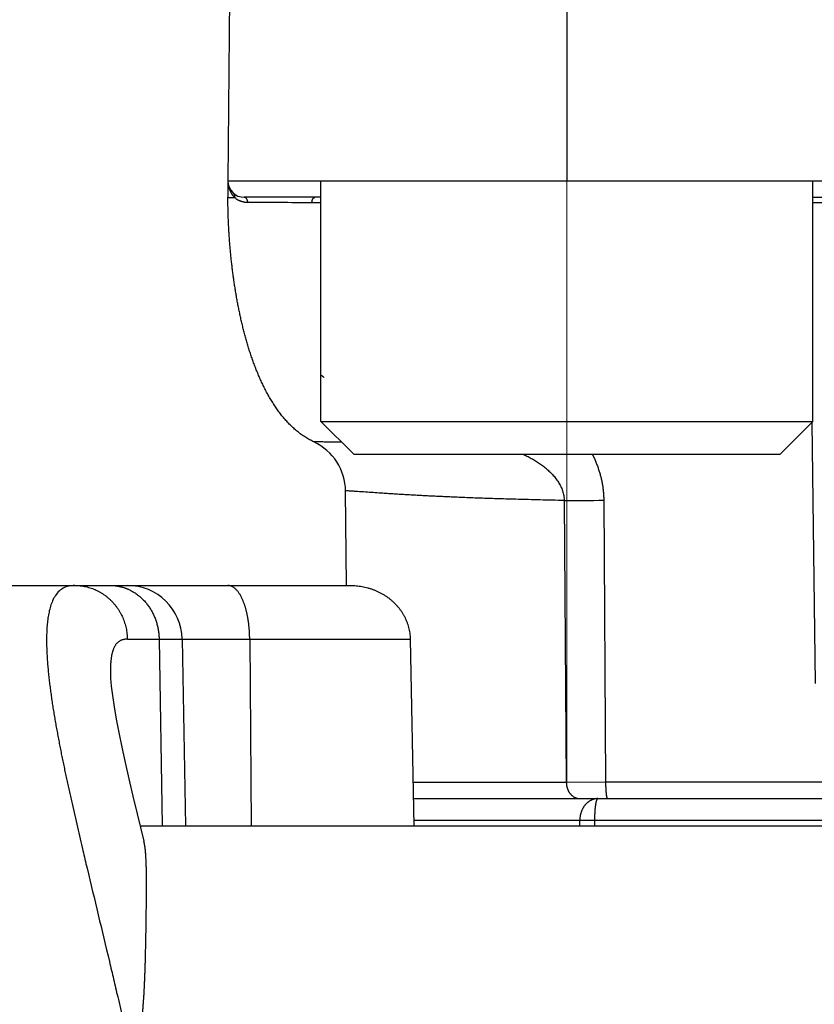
# Model space of a CAD drawing. Header units: millimetres. Extents: x 0 to 1300, y 0 to 891.
# Tile 109 of 146: x 425 to 432, y 492 to 501. Entities that reach past the tile are written whole.
import ezdxf

# ---------------------------------------------------------------- set-up
doc = ezdxf.new("R2010")
doc.units = ezdxf.units.MM
doc.header["$LTSCALE"] = 0.545669
doc.linetypes.add('CENTER', pattern=[50.8, 31.75, -6.35, 6.35, -6.35])
doc.layers.add('NoLayerName_001', color=7, linetype='Continuous')
doc.styles.get("Standard").update_dxf_attribs({"font": 'txt', "bigfont": 'extfont2'})
doc.dimstyles.get("Standard").update_dxf_attribs({"dimtxt": 2.5, "dimasz": 2.5, "dimexe": 1, "dimexo": 1, "dimtad": 1, "dimdec": 3, "dimzin": 0, "dimdsep": 46, "dimtxsty": 'Standard', "dimcen": 2.5, "dimadec": 3, "dimazin": 0, "dimtfac": 0.75, "dimtdec": 3, "dimtmove": 0, "dimatfit": 3, "dimfxl": 1, "dimarcsym": 0})

# ---------------------------------------------------------------- blocks, each defined once
blk = doc.blocks.new('_OPEN30')
at = {"color": 0, "linetype": 'ByBlock', "lineweight": -2}
for p, q in [((-1, 0.267949), (0, 0)), ((0, 0), (-1, -0.267949)), ((0, 0), (-1, 0))]:
    blk.add_line(p, q, dxfattribs=at)
blk = doc.blocks.new('*D113')
at = {"layer": 'Defpoints', "color": 0}
for p in [(402.5, 537.5), (585, 535), (402.5, 406.8133)]:
    blk.add_point(p, dxfattribs=at)
at = {"layer": 'NoLayerName_001', "color": 0, "linetype": 'Continuous', "lineweight": 13}
for p, q in [((402.5, 534.5), (402.5, 403.8133)), ((585, 532), (585, 403.8133)), ((579, 406.8133), (408.5, 406.8133))]:
    blk.add_line(p, q, dxfattribs=at)
at = {"layer": 'NoLayerName_001', "color": 0, "lineweight": 13, "xscale": 6, "yscale": 6, "zscale": 6, "rotation": 180}
blk.add_blockref('_OPEN30', (402.5, 406.8133), dxfattribs=at)
at = {"layer": 'NoLayerName_001', "color": 0, "lineweight": 13, "xscale": 6, "yscale": 6, "zscale": 6}
blk.add_blockref('_OPEN30', (585, 406.8133), dxfattribs=at)
at = {"layer": 'NoLayerName_001', "color": 0, "lineweight": 13, "insert": (493.75, 414.6133), "char_height": 9.6, "attachment_point": 5}
blk.add_mtext('\\W0.8593;１８３', dxfattribs=at)

msp = doc.modelspace()

# ---------------------------------------------------------------- linework, layer by layer
at = {"layer": 'NoLayerName_001', "color": 4, "linetype": 'CENTER', "lineweight": 13}
msp.add_line((430.10000213, 506.75000077), (430.10000213, 493.99869169), dxfattribs=at)
at = {"layer": 'NoLayerName_001', "color": 60, "linetype": 'Continuous', "lineweight": 25}
for p, q in [((430.1005697, 504), (430.1005697, 499.50000077)), ((427.03803793, 503.85130898), (427.00006463, 499.5)), ((427.00006463, 499.5), (433.34272108, 499.5)), ((427.00006463, 499.5), (427.00006463, 499.35)), ((427.05065426, 499.34908406), (427.06282187, 499.3489918)), ((427.85000213, 499.35), (427.15006463, 499.35)), ((427.85000213, 499.3002618), (427.76840371, 499.3002618)), ((432.35000213, 499.35), (432.97169721, 499.35)), ((432.37438588, 494.90299837), (432.34138104, 497.29137968)), ((428.08304997, 495.79968707), (428.07551039, 496.66363803)), ((430.07505143, 496.57728002), (430.09452096, 493.99869102)), ((430.43680542, 496.57902531), (430.4537585, 493.99921461)), ((421.55006463, 495.8), (428.11890766, 495.8)), ((426.08052185, 495.3087262), (428.66765602, 495.3087262)), ((426.37093488, 495.3087262), (426.3975828, 493.6)), ((426.58086076, 495.30872627), (426.61068669, 493.6)), ((427.19933053, 495.3087262), (427.21122359, 493.6)), ((428.66765602, 495.3087262), (428.70022188, 493.60000002)), ((425.92572921, 494.99419199), (425.92573928, 494.99360091)), ((430.09452096, 493.99869102), (428.69262288, 493.99869093)), ((430.45375898, 493.99921463), (430.09452391, 493.99869105)), ((433.18342091, 493.99921461), (430.4537585, 493.99921461)), ((428.69545666, 493.85), (452.00006463, 493.85)), ((426.17074334, 493.71100471), (426.23150319, 493.46078577)), ((434.18825025, 493.65), (428.69926829, 493.65)), ((430.2176863, 493.6), (430.21765502, 493.65)), ((430.35537783, 493.6), (430.35534287, 493.65016348)), ((426.19763237, 493.6), (433.99939625, 493.6))]:
    msp.add_line(p, q, dxfattribs=at)
at = {"layer": 'NoLayerName_001', "color": 4, "linetype": 'Continuous', "lineweight": 25}
for p, q in [((427.85000213, 497.30000077), (427.85000213, 499.50000077)), ((427.85000213, 499.50000077), (432.35000213, 499.50000077)), ((432.35000213, 497.30000077), (432.35000213, 499.50000077)), ((427.85000213, 497.30000077), (428.15000213, 497.00000077)), ((427.85000213, 497.30000077), (432.35000213, 497.30000077)), ((432.35000213, 497.30000077), (432.05000213, 497.00000077)), ((428.15000213, 497.00000077), (432.05000213, 497.00000077))]:
    msp.add_line(p, q, dxfattribs=at)
at = {"layer": 'NoLayerName_001', "color": 60, "linetype": 'Continuous', "lineweight": 25}
msp.add_lwpolyline([(425.9257279, 494.99432899), (425.92735703, 494.95252479), (425.93339398, 494.87965126), (425.94407964, 494.79194465), (425.95947847, 494.69052975), (425.97927137, 494.57742973), (426.0031314, 494.45367474), (426.03064897, 494.32066356), (426.06150532, 494.17918577), (426.09532248, 494.03018038), (426.1318374, 493.87396931), (426.17074334, 493.71100471)], dxfattribs=at)
for centre, radius, start, end in [((427.2196094, 499.50000186), 0.21954476, 180.000484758, 184.995503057), ((427.15006463, 499.5), 0.15, 180, 270), ((427.21801104, 499.49985176), 0.21793941, 184.992782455, 193.946402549), ((427.21395105, 499.49888158), 0.21376527, 193.956302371, 200.678983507), ((427.20791183, 499.49654743), 0.20729089, 200.664849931, 211.499889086), ((428.53360461, 499.35020867), 1.53353201, 180.007799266, 180.164620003), ((427.18765182, 499.4848268), 0.18447766, 227.419251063, 231.822138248), ((427.18451175, 499.48058488), 0.17920228, 231.773041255, 244.882588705), ((427.21581487, 403.46030106), 95.8415538, 89.6696559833, 90.0202604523), ((427.57553231, 496.65927419), 0.49999736, 0.500125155, 64.954588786), ((429.98605945, 552.51502008), 55.93781086, 270.091152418, 270.461693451), ((426.08093692, 495.3), 0.5, 1.000007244, 90.000248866)]:
    msp.add_arc(centre, radius, start, end, dxfattribs=at)
for points, knots in [([(427.04867814, 498.63335779), (427.0467409, 498.64820781), (427.04277301, 498.67789574), (427.03738182, 498.72249889), (427.03231452, 498.76713858), (427.02762961, 498.8118195), (427.02330892, 498.8565366), (427.01935484, 498.90128763), (427.01576424, 498.9460696), (427.01253538, 498.99087973), (427.0096665, 499.03571519), (427.00715462, 499.08057282), (427.00500426, 499.12544957), (427.00322622, 499.17034214), (427.00182429, 499.21524693), (427.00082463, 499.26016046), (427.000171, 499.30507898), (427.00013325, 499.33502681), (427.00006463, 499.35)], [0, 0, 0, 0, 0.04492756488, 0.08985459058, 0.13478056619, 0.17970569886, 0.22463044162, 0.26955519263, 0.31448029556, 0.35940604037, 0.40433266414, 0.44926029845, 0.4941883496, 0.53911586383, 0.58404208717, 0.62896648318, 0.67388873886, 0.71880877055, 0.71880877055, 0.71880877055, 0.71880877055]), ([(427.00006463, 499.35), (427.00046754, 499.34997532), (427.00125502, 499.34989876), (427.00238108, 499.34994678), (427.00342996, 499.34970921), (427.00449131, 499.34964398), (427.00561523, 499.34962419), (427.0067748, 499.3496376), (427.00793499, 499.34964178), (427.00907795, 499.34962668), (427.01057224, 499.3495919), (427.0120567, 499.34954339), (427.01353999, 499.34950388), (427.01465772, 499.34948015), (427.01578027, 499.34946047), (427.02215549, 499.34937059), (427.03078073, 499.34926444), (427.0420304, 499.34915412), (427.0476545, 499.3491094), (427.05065426, 499.34908406)], [0, 0, 0, 0, 0.001210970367, 0.002373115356, 0.003358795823, 0.004418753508, 0.005557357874, 0.006731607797, 0.007897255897, 0.009037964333, 0.010160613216, 0.012381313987, 0.013493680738, 0.01461206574, 0.015735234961, 0.016861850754, 0.033739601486, 0.04161287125, 0.050612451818, 0.050612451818, 0.050612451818, 0.050612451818]), ([(427.06282187, 499.3489918), (427.06221617, 499.34957624), (427.06099901, 499.35073921), (427.05920773, 499.35251926), (427.05743727, 499.35432026), (427.05569142, 499.35614584), (427.0539693, 499.35799473), (427.05227133, 499.35986693), (427.05059764, 499.36176192), (427.04894847, 499.36367922), (427.04732407, 499.36561829), (427.04572469, 499.36757862), (427.04415058, 499.36955968), (427.04260201, 499.37156094), (427.04107922, 499.37358188), (427.03958246, 499.37562198), (427.03811198, 499.37768069), (427.0366681, 499.37975756), (427.03525077, 499.38185185), (427.0338614, 499.38396376), (427.03249595, 499.38609011), (427.03161217, 499.38752391), (427.03116709, 499.38823858)], [0, 0, 0, 0, 0.002525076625, 0.00505018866, 0.007575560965, 0.010101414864, 0.012627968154, 0.015155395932, 0.017683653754, 0.020212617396, 0.022742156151, 0.025272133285, 0.027802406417, 0.0303328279, 0.032863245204, 0.035393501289, 0.037923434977, 0.040452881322, 0.04298167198, 0.045509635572, 0.048036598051, 0.050562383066, 0.050562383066, 0.050562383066, 0.050562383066]), ([(427.06282133, 499.34899242), (427.06294234, 499.3496602), (427.06320438, 499.35099476), (427.0634801, 499.35301937), (427.06368247, 499.35505722), (427.06379541, 499.35710569), (427.06381876, 499.35915914), (427.06374809, 499.36121277), (427.06358011, 499.36326152), (427.0633112, 499.36530043), (427.06293779, 499.36732446), (427.06245646, 499.36932861), (427.06186346, 499.37130672), (427.06115905, 499.37325186), (427.06034634, 499.3751565), (427.05942802, 499.3770122), (427.05840701, 499.37881066), (427.05728583, 499.38054314), (427.05606834, 499.38220238), (427.0547534, 499.38377562), (427.05335835, 499.38527046), (427.0523391, 499.38617084), (427.05184172, 499.38663197)], [0, 0, 0, 0, 0.002035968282, 0.004079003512, 0.006127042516, 0.008178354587, 0.010231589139, 0.012285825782, 0.014340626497, 0.016396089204, 0.018452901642, 0.020512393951, 0.022576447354, 0.024644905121, 0.026715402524, 0.028785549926, 0.030853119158, 0.032916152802, 0.034973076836, 0.03702281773, 0.039064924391, 0.041099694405, 0.041099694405, 0.041099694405, 0.041099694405]), ([(427.18192325, 499.30184882), (427.18066245, 499.30186333), (427.17814044, 499.30187208), (427.17435923, 499.3020069), (427.17058065, 499.30221501), (427.16680583, 499.30250988), (427.16303576, 499.30288837), (427.15927183, 499.30335187), (427.15551578, 499.30389964), (427.15176975, 499.30453086), (427.14803604, 499.30524472), (427.14431699, 499.30604037), (427.14061489, 499.30691701), (427.13693206, 499.30787381), (427.13327081, 499.30890992), (427.12963346, 499.31002456), (427.1260223, 499.31121683), (427.12243975, 499.31248613), (427.11888773, 499.31383079), (427.11537001, 499.31525317), (427.11188344, 499.31674055), (427.10959336, 499.3178052), (427.10844494, 499.31832799)], [0, 0, 0, 0, 0.003782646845, 0.007565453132, 0.011349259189, 0.015134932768, 0.018923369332, 0.022715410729, 0.026511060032, 0.030309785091, 0.034111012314, 0.037914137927, 0.041718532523, 0.045523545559, 0.049328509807, 0.053132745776, 0.056935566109, 0.060736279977, 0.064534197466, 0.068328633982, 0.072118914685, 0.075904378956, 0.075904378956, 0.075904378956, 0.075904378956]), ([(427.18192325, 499.30184882), (427.18189737, 499.30254697), (427.18185941, 499.30394449), (427.18171956, 499.30603783), (427.18152938, 499.30812838), (427.18127939, 499.31021389), (427.18097143, 499.31229248), (427.18060425, 499.31436215), (427.18017748, 499.31642094), (427.17969048, 499.31846689), (427.17914274, 499.32049796), (427.1785337, 499.3225118), (427.17786061, 499.32450502), (427.17712088, 499.32647387), (427.17631191, 499.32841455), (427.1754311, 499.33032326), (427.17447586, 499.33219616), (427.1734436, 499.33402948), (427.17233178, 499.33581907), (427.17113926, 499.3375597), (427.16986191, 499.33924145), (427.16849616, 499.34085199), (427.16703888, 499.34237862), (427.16548684, 499.34380852), (427.16383682, 499.34512886), (427.16208639, 499.34632604), (427.16023852, 499.34738417), (427.15830569, 499.34828924), (427.15630452, 499.34902709), (427.15425227, 499.34956994), (427.15216793, 499.34993734), (427.15076282, 499.34996077), (427.15006463, 499.3499999)], [0, 0, 0, 0, 0.002095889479, 0.004193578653, 0.006292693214, 0.00839291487, 0.01049398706, 0.012595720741, 0.014698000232, 0.016800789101, 0.018904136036, 0.021007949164, 0.023111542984, 0.025214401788, 0.027316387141, 0.029417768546, 0.031519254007, 0.033622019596, 0.035727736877, 0.037837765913, 0.039949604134, 0.042060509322, 0.044169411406, 0.046277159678, 0.048386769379, 0.050503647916, 0.052632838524, 0.054767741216, 0.056899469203, 0.059021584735, 0.061130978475, 0.063228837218, 0.063228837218, 0.063228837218, 0.063228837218]), ([(427.76840372, 499.3002618), (427.76841744, 499.30122848), (427.76842662, 499.30315123), (427.7685482, 499.30602614), (427.76875448, 499.30889192), (427.76907151, 499.31177357), (427.76951222, 499.31469614), (427.77009296, 499.31768414), (427.77082571, 499.32075067), (427.7717158, 499.32388544), (427.77276667, 499.32705317), (427.77397864, 499.33020547), (427.77535189, 499.33329341), (427.7768867, 499.33626826), (427.7785836, 499.3390815), (427.78044357, 499.34168468), (427.78246836, 499.34403001), (427.78466106, 499.34606698), (427.7870256, 499.34775174), (427.78956824, 499.34900799), (427.79228601, 499.34986206), (427.7941816, 499.34990925), (427.79512978, 499.35)], [0, 0, 0, 0, 0.002900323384, 0.005767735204, 0.008630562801, 0.011518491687, 0.01446253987, 0.017494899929, 0.020647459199, 0.023918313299, 0.027268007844, 0.030656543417, 0.034046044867, 0.037401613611, 0.040692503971, 0.043893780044, 0.046988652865, 0.049971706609, 0.052853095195, 0.05566332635, 0.058457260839, 0.061314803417, 0.061314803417, 0.061314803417, 0.061314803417]), ([(432.45860402, 499.30087298), (432.42886399, 499.30088584), (432.39266336, 499.30092315), (432.35646273, 499.30090772), (432.35000213, 499.3009058)], [0, 0, 0, 0, 0.0892201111, 0.10860189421, 0.10860189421, 0.10860189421, 0.10860189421]), ([(427.78719949, 497.11225824), (427.77384628, 497.1190478), (427.74679099, 497.13200435), (427.70821409, 497.15522199), (427.67095309, 497.18044612), (427.63530227, 497.20790248), (427.60121374, 497.23724482), (427.56867947, 497.26829795), (427.53765802, 497.30087211), (427.50810708, 497.33481521), (427.47996916, 497.36998118), (427.4531867, 497.40622671), (427.42770229, 497.4434085), (427.40345494, 497.48138749), (427.38037559, 497.52004766), (427.35842109, 497.55931912), (427.3375346, 497.59914658), (427.31765834, 497.63947827), (427.29873415, 497.68026224), (427.2807047, 497.72144692), (427.26350917, 497.76298155), (427.24709579, 497.80482559), (427.23143855, 497.84695463), (427.21650569, 497.88934565), (427.20226653, 497.93197641), (427.18869005, 497.97482456), (427.17574536, 498.01786778), (427.16340133, 498.06108423), (427.15162644, 498.10445467), (427.14040398, 498.14796704), (427.12971641, 498.19161134), (427.1195461, 498.2353781), (427.10987544, 498.27925779), (427.1006867, 498.3232409), (427.09196259, 498.367318), (427.08368418, 498.41147983), (427.07583898, 498.4557193), (427.06841495, 498.50003051), (427.06141974, 498.54441072), (427.05478282, 498.58884646), (427.05074529, 498.61852525), (427.04867814, 498.63335779)], [0, 0, 0, 0, 0.0449406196, 0.089926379, 0.1349161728, 0.1798786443, 0.224835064, 0.269790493, 0.3147482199, 0.3597344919, 0.404761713, 0.4498252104, 0.4949048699, 0.5399667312, 0.5849810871, 0.6299612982, 0.6749244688, 0.7198816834, 0.7648383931, 0.8097948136, 0.8547464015, 0.8996903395, 0.9446312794, 0.9895728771, 1.0345169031, 1.0794633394, 1.1244104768, 1.1693550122, 1.2142937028, 1.2592280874, 1.3041603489, 1.3490919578, 1.3940236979, 1.4389556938, 1.4838874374, 1.5288178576, 1.5737466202, 1.618674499, 1.6636020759, 1.7085296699, 1.7534573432, 1.7534573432, 1.7534573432, 1.7534573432]), ([(428.04091582, 497.10908709), (428.03780792, 497.10915355), (428.0143357, 497.10965742), (427.97728617, 497.11040657), (427.92976616, 497.11126644), (427.895822, 497.11180193), (427.8686657, 497.11215784), (427.84829744, 497.11239682), (427.82792976, 497.11255585), (427.80756092, 497.11274676), (427.79398676, 497.11237981), (427.78719944, 497.11225811)], [0, 0, 0, 0, 0.00932580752, 0.07043288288, 0.11117119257, 0.15190914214, 0.17227777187, 0.19264723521, 0.21301754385, 0.23338441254, 0.25374965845, 0.25374965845, 0.25374965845, 0.25374965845]), ([(429.69821327, 497.00000077), (429.70368929, 496.99752916), (429.71595225, 496.99209143), (429.73472767, 496.98309458), (429.75455278, 496.97308083), (429.77412174, 496.96258964), (429.7934289, 496.95163782), (429.81245878, 496.94022001), (429.83119814, 496.9283369), (429.84963212, 496.91598887), (429.86773217, 496.90315956), (429.88546728, 496.88983323), (429.90280616, 496.87599445), (429.91971656, 496.86162879), (429.93616193, 496.84672501), (429.95208867, 496.83126264), (429.96743895, 496.81522535), (429.98215391, 496.79859709), (429.99617316, 496.78136523), (430.00942676, 496.76352437), (430.02180437, 496.74505667), (430.03319067, 496.72595551), (430.04346274, 496.70621417), (430.05251452, 496.68583813), (430.06015016, 496.66485679), (430.0665394, 496.64342304), (430.06926603, 496.62877136), (430.07081985, 496.62149539)], [0, 0, 0, 0, 0.01802390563, 0.04024126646, 0.06245016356, 0.08465124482, 0.10684565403, 0.12903505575, 0.15122165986, 0.17340722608, 0.19559028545, 0.21777045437, 0.23994992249, 0.26213361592, 0.28432542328, 0.30651972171, 0.32871326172, 0.35090857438, 0.37311445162, 0.39533618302, 0.41756021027, 0.43978211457, 0.46201365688, 0.48428457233, 0.5066161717, 0.52896485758, 0.55128495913, 0.55128495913, 0.55128495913, 0.55128495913]), ([(430.33195783, 497.00000077), (430.33307889, 496.99777933), (430.33962223, 496.98488089), (430.35100218, 496.96102006), (430.36533657, 496.92810231), (430.37844175, 496.89470242), (430.39030304, 496.8608632), (430.40088812, 496.8266158), (430.41016461, 496.79199348), (430.41811832, 496.75703249), (430.42465934, 496.72177128), (430.42999587, 496.68629045), (430.43218898, 496.66247408), (430.43345601, 496.65058702)], [0, 0, 0, 0, 0.00746485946, 0.04338967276, 0.07928583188, 0.11515438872, 0.15100131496, 0.18683508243, 0.22266615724, 0.25850715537, 0.29436740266, 0.33023651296, 0.36609968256, 0.36609968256, 0.36609968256, 0.36609968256]), ([(430.07505143, 496.57728002), (430.0386623, 496.57802764), (429.96588298, 496.57947469), (429.85672002, 496.58193441), (429.75362594, 496.5844414), (429.65660115, 496.58699878), (429.56564503, 496.58956864), (429.48075769, 496.59214041), (429.40193862, 496.59468317), (429.32918707, 496.59716387), (429.2564405, 496.59978477), (429.18369942, 496.60255208), (429.11702566, 496.60523076), (429.05641818, 496.60778722), (429.00187569, 496.61018648), (428.94733775, 496.61268724), (428.89280463, 496.6152913), (428.83827666, 496.61800076), (428.78375414, 496.62081776), (428.7292374, 496.62374457), (428.6747268, 496.62678344), (428.6202227, 496.62993684), (428.56572555, 496.633208), (428.51123563, 496.63659725), (428.4567529, 496.64010032), (428.39622454, 496.6441144), (428.30544404, 496.65031503), (428.22678432, 496.65592567), (428.16626134, 496.66002589), (428.14810228, 496.66121067), (428.12993869, 496.66237777), (428.11177001, 496.66330576), (428.09362721, 496.66455359), (428.08153622, 496.66381374), (428.07551035, 496.6636401)], [0, 0, 0, 0, 0.109190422, 0.2183810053, 0.3275716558, 0.4185639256, 0.5095563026, 0.6005487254, 0.6733426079, 0.7461363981, 0.8189300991, 0.8917237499, 0.9645173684, 1.019112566, 1.0737077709, 1.128302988, 1.1828982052, 1.2374934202, 1.29208863, 1.346683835, 1.4012790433, 1.455874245, 1.5104694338, 1.5650646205, 1.6196598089, 1.6742549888, 1.7470484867, 1.8926354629, 1.9108341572, 1.9290323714, 1.94723, 1.9654314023, 1.9836273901, 2.0017124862, 2.0017124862, 2.0017124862, 2.0017124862]), ([(430.07081985, 496.62149539), (430.07181966, 496.61414264), (430.0744038, 496.59951642), (430.074641, 496.58466572), (430.07505185, 496.57728002)], [0, 0, 0, 0, 0.022261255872, 0.044452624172, 0.044452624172, 0.044452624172, 0.044452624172]), ([(430.43345601, 496.65058702), (430.43425232, 496.63866581), (430.43632007, 496.61485642), (430.43648526, 496.590958), (430.43680542, 496.57902531)], [0, 0, 0, 0, 0.035843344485, 0.071654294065, 0.071654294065, 0.071654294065, 0.071654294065]), ([(425.5995419, 495.79999767), (425.58116987, 495.79801871), (425.54398669, 495.79726098), (425.49138487, 495.77705174), (425.4474752, 495.74269111), (425.41442014, 495.69811486), (425.39037915, 495.64841585), (425.37308859, 495.59608445), (425.36056799, 495.54245425), (425.35187401, 495.4880507), (425.34628949, 495.43323253), (425.34295891, 495.37825122), (425.34149241, 495.32323014), (425.34165403, 495.26821939), (425.34316902, 495.21323937), (425.34576156, 495.15830138), (425.34932113, 495.10341627), (425.35375654, 495.04859232), (425.35897294, 494.99383592), (425.36487185, 494.93915084), (425.37137823, 494.88453838), (425.3784508, 494.82999933), (425.38604194, 494.7755313), (425.39410628, 494.72113195), (425.40259632, 494.66679814), (425.41147235, 494.61252672), (425.42070614, 494.55831526), (425.4302674, 494.5041604), (425.4401264, 494.45005882), (425.45025342, 494.3960071), (425.4606183, 494.34200112), (425.47120767, 494.28803926), (425.48200899, 494.23411955), (425.49300958, 494.18023982), (425.5041968, 494.12639793), (425.51555792, 494.07259171), (425.5270806, 494.01881909), (425.53875101, 493.96507766), (425.55056083, 493.91136623), (425.56248126, 493.85767905), (425.57053372, 493.82191118), (425.57454676, 493.80402432)], [0, 0, 0, 0, 0.0554348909, 0.1106562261, 0.1656086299, 0.2206065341, 0.2756152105, 0.3306209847, 0.3856237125, 0.4406731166, 0.4957881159, 0.5508659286, 0.6058839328, 0.6608822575, 0.7158786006, 0.770873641, 0.8258705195, 0.8808720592, 0.9358765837, 0.990878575, 1.0458752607, 1.1008694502, 1.1558629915, 1.210856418, 1.2658491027, 1.3208408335, 1.3758325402, 1.4308246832, 1.4858171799, 1.5408094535, 1.595800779, 1.650791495, 1.7057821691, 1.7607732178, 1.8157649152, 1.8707574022, 1.9257506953, 1.980744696, 2.0357391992, 2.0907339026, 2.1457284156, 2.1457284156, 2.1457284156, 2.1457284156]), ([(425.5995419, 495.8), (425.60796187, 495.79976473), (425.62483917, 495.79963492), (425.65009375, 495.79738681), (425.67525197, 495.7939354), (425.70022226, 495.7890758), (425.72491841, 495.78288679), (425.74925257, 495.7753705), (425.7731382, 495.76655071), (425.79648967, 495.75643872), (425.81923859, 495.7450738), (425.84133247, 495.73250857), (425.86272016, 495.71879055), (425.883351, 495.70396819), (425.90317413, 495.68808955), (425.92213888, 495.67120291), (425.94019445, 495.65335519), (425.95729372, 495.63459449), (425.9734055, 495.61497966), (425.98849916, 495.59456618), (426.00254457, 495.57340971), (426.01551154, 495.55156575), (426.02736962, 495.52908975), (426.03808914, 495.50603752), (426.04763661, 495.48246518), (426.05599549, 495.45843932), (426.06316004, 495.43403138), (426.06911699, 495.40931232), (426.07387164, 495.38435395), (426.07736187, 495.35922575), (426.0797759, 495.33400555), (426.08017265, 495.31714075), (426.08052185, 495.3087262)], [0, 0, 0, 0, 0.02526977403, 0.05060648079, 0.0759972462, 0.10142725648, 0.12688069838, 0.15234168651, 0.17779518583, 0.20322886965, 0.22864380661, 0.25404721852, 0.2794436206, 0.30483521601, 0.33022247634, 0.35560472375, 0.38098072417, 0.40635157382, 0.43172275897, 0.45709853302, 0.48248154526, 0.50787331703, 0.53327471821, 0.55868644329, 0.58410919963, 0.60953981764, 0.63497045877, 0.66039128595, 0.68579112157, 0.7111580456, 0.73647999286, 0.76174535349, 0.76174535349, 0.76174535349, 0.76174535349]), ([(425.9242789, 495.8), (425.9271776, 495.79996788), (425.93297593, 495.79995063), (425.94166939, 495.79964283), (425.95035706, 495.79916692), (425.95903675, 495.79849292), (425.96770638, 495.79762939), (425.97636283, 495.79657474), (425.98500205, 495.79533131), (425.99361911, 495.79390075), (426.0022089, 495.7922849), (426.01076634, 495.79048557), (426.01928632, 495.78850458), (426.02776375, 495.78634374), (426.03619353, 495.78400487), (426.04457055, 495.78148975), (426.05288978, 495.77880032), (426.06114589, 495.7759379), (426.06933463, 495.7729062), (426.07744771, 495.76969988), (426.085492, 495.76634747), (426.09077946, 495.76394831), (426.09343055, 495.76277015)], [0, 0, 0, 0, 0.00869665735, 0.01739358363, 0.02609306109, 0.03479734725, 0.04350867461, 0.05222864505, 0.0609566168, 0.06969137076, 0.07843161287, 0.08717598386, 0.0959230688, 0.10467140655, 0.11341949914, 0.12216582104, 0.13090882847, 0.13964696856, 0.14837868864, 0.15710244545, 0.1658167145, 0.1745199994, 0.1745199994, 0.1745199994, 0.1745199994]), ([(427.06786777, 495.77013544), (427.06464244, 495.77283403), (427.05836719, 495.77844592), (427.04791133, 495.78556717), (427.03678223, 495.79164278), (427.02494082, 495.79621269), (427.01261879, 495.79942783), (427.00416598, 495.79965103), (426.99998636, 495.8)], [0, 0, 0, 0, 0.012616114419, 0.025221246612, 0.037859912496, 0.050565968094, 0.063238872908, 0.075821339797, 0.075821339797, 0.075821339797, 0.075821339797]), ([(428.11890766, 495.8), (428.12792123, 495.79979801), (428.14597555, 495.7996887), (428.17301563, 495.79775125), (428.19998847, 495.79475428), (428.22682571, 495.79050646), (428.25346264, 495.78505968), (428.2798335, 495.77840032), (428.30587296, 495.77053282), (428.33151438, 495.76145496), (428.35669347, 495.75117646), (428.38134932, 495.73971596), (428.40542013, 495.72709019), (428.42884423, 495.71331638), (428.4515599, 495.69841155), (428.47350536, 495.68239279), (428.49461767, 495.66527785), (428.51482916, 495.64708992), (428.53407736, 495.62786968), (428.55229483, 495.60766063), (428.56941326, 495.58650713), (428.58536433, 495.56445356), (428.60007915, 495.54154403), (428.61349036, 495.51782377), (428.6255206, 495.49334167), (428.63611948, 495.46817802), (428.64526299, 495.44243628), (428.65291117, 495.41622163), (428.65904954, 495.38964128), (428.66357385, 495.36279865), (428.66671152, 495.33581029), (428.66720926, 495.31773593), (428.66765602, 495.3087262)], [0, 0, 0, 0, 0.02704751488, 0.0541452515, 0.08128175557, 0.10844606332, 0.13562816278, 0.16281945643, 0.1900132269, 0.21720506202, 0.24439196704, 0.2715713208, 0.29874177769, 0.3259037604, 0.3530599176, 0.38021558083, 0.40737921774, 0.43455875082, 0.4617496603, 0.48894610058, 0.51614513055, 0.54334744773, 0.57055812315, 0.59778733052, 0.62505013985, 0.65234643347, 0.67965609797, 0.70695688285, 0.73422651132, 0.76144401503, 0.7885910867, 0.81565346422, 0.81565346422, 0.81565346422, 0.81565346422]), ([(426.09343055, 495.76277015), (426.09902359, 495.76005905), (426.11030877, 495.75481416), (426.12670227, 495.74585192), (426.14275894, 495.73626632), (426.15839401, 495.72596852), (426.17359504, 495.7150217), (426.18833009, 495.70344816), (426.20257303, 495.69128103), (426.21629827, 495.67854696), (426.2294905, 495.66527644), (426.24213997, 495.65149793), (426.25423768, 495.63723851), (426.26577478, 495.62252533), (426.27674231, 495.60738549), (426.28713146, 495.59184611), (426.29693354, 495.57593337), (426.3061419, 495.55967244), (426.31475298, 495.54308786), (426.32276354, 495.5262029), (426.33017046, 495.50904082), (426.33697061, 495.49162487), (426.34316081, 495.47397828), (426.34873797, 495.45612433), (426.35369868, 495.43808645), (426.35804114, 495.41988897), (426.36176459, 495.40155655), (426.3648657, 495.38311387), (426.3673502, 495.36458584), (426.36919009, 495.34599649), (426.37048305, 495.32737318), (426.37073344, 495.31493754), (426.37093488, 495.3087262)], [0, 0, 0, 0, 0.01864642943, 0.03732043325, 0.05601873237, 0.07473619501, 0.09346612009, 0.11220051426, 0.13093036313, 0.14964739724, 0.1683529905, 0.18705157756, 0.20574618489, 0.22443854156, 0.24312920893, 0.26181771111, 0.28050273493, 0.29918477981, 0.31786681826, 0.33655114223, 0.35523922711, 0.37393182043, 0.39262903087, 0.41133041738, 0.43003500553, 0.44874078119, 0.46744495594, 0.48614434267, 0.50483545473, 0.52351460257, 0.54217799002, 0.56082181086, 0.56082181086, 0.56082181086, 0.56082181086]), ([(427.19933053, 495.3087262), (427.19928108, 495.31291314), (427.19921209, 495.32128897), (427.19892893, 495.33385209), (427.19853595, 495.34641578), (427.19801207, 495.35897773), (427.19736056, 495.37153585), (427.1965782, 495.38408802), (427.1956635, 495.3966321), (427.19461449, 495.40916598), (427.19342934, 495.42168754), (427.19210619, 495.43419464), (427.19064318, 495.44668517), (427.18903844, 495.459157), (427.18729013, 495.471608), (427.18539638, 495.48403606), (427.18335529, 495.49643902), (427.18116519, 495.50881474), (427.1788203, 495.52116027), (427.17631456, 495.53347247), (427.17364199, 495.54574822), (427.17079662, 495.55798437), (427.16777244, 495.57017778), (427.16456351, 495.58232512), (427.16116419, 495.59442214), (427.15756221, 495.60646153), (427.1537456, 495.61843491), (427.14970236, 495.63033366), (427.14542066, 495.64214923), (427.14088822, 495.65387267), (427.13609526, 495.66549423), (427.13101952, 495.67699652), (427.12563571, 495.68835786), (427.11992013, 495.6995564), (427.11384759, 495.71056926), (427.10739947, 495.72137352), (427.10054235, 495.73192787), (427.09322459, 495.74217177), (427.08536954, 495.75200733), (427.07702616, 495.76146268), (427.07087373, 495.76719443), (427.06786777, 495.77013544)], [0, 0, 0, 0, 0.01256168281, 0.02512793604, 0.03769789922, 0.05027076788, 0.0628457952, 0.0754222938, 0.08799963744, 0.10057726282, 0.11315467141, 0.12573143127, 0.13830717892, 0.15088162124, 0.16345453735, 0.17602578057, 0.18859528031, 0.20116300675, 0.2137288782, 0.22629298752, 0.23885568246, 0.25141757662, 0.26397956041, 0.27654281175, 0.2891081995, 0.30167459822, 0.31424094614, 0.32680692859, 0.33937302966, 0.35194058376, 0.3645112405, 0.37708303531, 0.3896537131, 0.40222351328, 0.41479544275, 0.42737530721, 0.43996167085, 0.45254483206, 0.46512478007, 0.4777143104, 0.49033050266, 0.49033050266, 0.49033050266, 0.49033050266]), ([(426.08052185, 495.3087262), (426.07722684, 495.3086301), (426.0706025, 495.30857916), (426.06067838, 495.30764413), (426.05078544, 495.30615651), (426.04100931, 495.30399215), (426.0314332, 495.30114317), (426.02214163, 495.29756887), (426.01321711, 495.29324003), (426.00475408, 495.2881127), (425.99682319, 495.28221322), (425.9894364, 495.27564749), (425.98261239, 495.26850327), (425.97636425, 495.26086053), (425.97067909, 495.25279871), (425.96552161, 495.24439077), (425.96085485, 495.23570195), (425.9566366, 495.22679253), (425.95283304, 495.21770537), (425.94941376, 495.20847034), (425.94634396, 495.19911357), (425.9435899, 495.18966034), (425.94111488, 495.18013335), (425.93889581, 495.17054676), (425.93691354, 495.16090981), (425.93514726, 495.15123056), (425.93357654, 495.14151698), (425.93218077, 495.13177681), (425.93093945, 495.12201639), (425.92984594, 495.11223882), (425.92889326, 495.1024462), (425.92807446, 495.09264041), (425.92738256, 495.08282333), (425.92681062, 495.07299685), (425.92635161, 495.06316284), (425.9259988, 495.05332319), (425.92574438, 495.04347977), (425.9255845, 495.03363448), (425.92550061, 495.02378917), (425.92551956, 495.01722591), (425.92551968, 495.01394466)], [0, 0, 0, 0, 0.00988924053, 0.01986195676, 0.02987357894, 0.03988692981, 0.04987421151, 0.05981928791, 0.06972024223, 0.07959199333, 0.08945917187, 0.09933230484, 0.10920633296, 0.11906678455, 0.12892017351, 0.1387781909, 0.1486398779, 0.15849420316, 0.16833955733, 0.17818365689, 0.18802956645, 0.19787576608, 0.20771756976, 0.21755548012, 0.22739272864, 0.23723099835, 0.2470705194, 0.25691021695, 0.2667486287, 0.27658645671, 0.28642474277, 0.29626422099, 0.3061053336, 0.31594824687, 0.32579286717, 0.33563885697, 0.34548565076, 0.35533247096, 0.36517834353, 0.37502211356, 0.37502211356, 0.37502211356, 0.37502211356]), ([(425.92551968, 495.01394466), (425.92554353, 495.01066463), (425.92556979, 495.00410598), (425.9256818, 494.99754823), (425.92572708, 494.99427006)], [0, 0, 0, 0, 0.009840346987, 0.019675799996, 0.019675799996, 0.019675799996, 0.019675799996]), ([(430.09452096, 493.99869102), (430.09458537, 493.99631603), (430.0946453, 493.99155949), (430.09514987, 493.98443569), (430.09590335, 493.97732661), (430.09695127, 493.97024705), (430.09828239, 493.96321061), (430.09990073, 493.95623122), (430.10180621, 493.94932273), (430.10399984, 493.94249911), (430.10648205, 493.93577498), (430.10925288, 493.92916572), (430.11231215, 493.92268749), (430.11565961, 493.91635667), (430.11929505, 493.91018961), (430.12321823, 493.90420273), (430.12742893, 493.89841241), (430.1319264, 493.89283585), (430.13670715, 493.88749261), (430.14176451, 493.8824048), (430.14709018, 493.87759718), (430.15267549, 493.87309486), (430.1585118, 493.868923), (430.1645905, 493.86510692), (430.17090223, 493.86167192), (430.17743277, 493.85864715), (430.18415255, 493.85604577), (430.19102696, 493.85388335), (430.19802003, 493.85216947), (430.2050964, 493.85094119), (430.21221827, 493.85013304), (430.21698617, 493.85008499), (430.21936239, 493.85)], [0, 0, 0, 0, 0.00712760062, 0.01426687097, 0.02141528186, 0.0285704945, 0.03573043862, 0.04289339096, 0.05005805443, 0.057223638, 0.06438963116, 0.07155441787, 0.07871650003, 0.08587524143, 0.09303098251, 0.10018515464, 0.10734039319, 0.11450064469, 0.12166851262, 0.12884009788, 0.13601173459, 0.14318171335, 0.15035057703, 0.15752141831, 0.16470017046, 0.17189368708, 0.17909748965, 0.18630220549, 0.19349891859, 0.2006797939, 0.20783870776, 0.21497190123, 0.21497190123, 0.21497190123, 0.21497190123]), ([(430.4537585, 493.99921461), (430.45376101, 493.99794835), (430.45376344, 493.99541593), (430.45378259, 493.99161749), (430.45381127, 493.98781934), (430.45385131, 493.98402144), (430.45390247, 493.98022373), (430.45396505, 493.97642616), (430.45403921, 493.97262867), (430.45412514, 493.96883121), (430.45422305, 493.96503371), (430.4543331, 493.96123612), (430.45445551, 493.95743839), (430.45459044, 493.95364046), (430.45473811, 493.94984227), (430.45489868, 493.94604378), (430.45507236, 493.94224494), (430.45525931, 493.93844587), (430.4554604, 493.93464689), (430.45567652, 493.93084847), (430.45590856, 493.92705112), (430.45615741, 493.92325536), (430.45642395, 493.9194617), (430.45670907, 493.91567063), (430.45701366, 493.91188268), (430.45733861, 493.90809835), (430.45768481, 493.90431815), (430.45805311, 493.90054258), (430.45844451, 493.89677218), (430.45885962, 493.89300695), (430.45930077, 493.88924547), (430.45977849, 493.88548553), (430.46030258, 493.88172357), (430.46088312, 493.877956), (430.46152919, 493.87418344), (430.46224778, 493.8704199), (430.46302832, 493.86668896), (430.46389625, 493.8630331), (430.46475711, 493.85940492), (430.46562447, 493.8570903), (430.46602266, 493.85591645)], [0, 0, 0, 0, 0.00379878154, 0.00759723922, 0.01139546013, 0.01519353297, 0.01899154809, 0.02278959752, 0.02658777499, 0.03038617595, 0.03418489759, 0.03798403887, 0.04178370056, 0.04558398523, 0.04938499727, 0.05318684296, 0.05698963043, 0.06079339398, 0.0645978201, 0.06840250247, 0.07220704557, 0.07601106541, 0.07981419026, 0.08361606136, 0.08741633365, 0.09121467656, 0.09501077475, 0.09880432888, 0.10259505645, 0.10638269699, 0.11016838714, 0.11395670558, 0.11775298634, 0.1215628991, 0.12539240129, 0.12923465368, 0.1330572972, 0.13682522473, 0.14051058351, 0.14422922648, 0.14422922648, 0.14422922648, 0.14422922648]), ([(430.34106486, 493.84325077), (430.33850673, 493.84235232), (430.3333467, 493.84065672), (430.32582833, 493.83748987), (430.31845657, 493.83397081), (430.31127519, 493.8300501), (430.30429833, 493.82576516), (430.29754812, 493.82113009), (430.29104383, 493.8161645), (430.28480242, 493.81088429), (430.27882997, 493.80531164), (430.27312948, 493.79946592), (430.26770345, 493.79336617), (430.26255437, 493.78703141), (430.25768475, 493.78048062), (430.25309699, 493.77373264), (430.24879265, 493.76680474), (430.24477202, 493.75971196), (430.24103383, 493.75246749), (430.23757639, 493.74508376), (430.23439802, 493.73757321), (430.23149702, 493.72994826), (430.22887172, 493.72222134), (430.22652043, 493.71440482), (430.22444137, 493.70651083), (430.22263575, 493.6985504), (430.22110452, 493.69053448), (430.21984969, 493.68247393), (430.2188692, 493.67437968), (430.21817615, 493.66626248), (430.21772725, 493.65813371), (430.21770188, 493.65270965), (430.21765502, 493.65)], [0, 0, 0, 0, 0.00813393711, 0.0162857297, 0.02445320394, 0.03263260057, 0.04081886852, 0.04900594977, 0.05718705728, 0.06535778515, 0.07352188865, 0.08168324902, 0.08984410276, 0.09800517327, 0.10616580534, 0.11432409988, 0.12247758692, 0.13062757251, 0.13877692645, 0.14692767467, 0.15508103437, 0.16323747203, 0.17139676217, 0.17955804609, 0.18772001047, 0.19588145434, 0.20404114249, 0.21219773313, 0.22034982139, 0.22849598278, 0.23663481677, 0.24476499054, 0.24476499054, 0.24476499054, 0.24476499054]), ([(430.38345857, 493.85), (430.38250407, 493.84998942), (430.3805936, 493.84998364), (430.37772787, 493.84988256), (430.37486166, 493.84972718), (430.37199677, 493.84950821), (430.3691349, 493.84922909), (430.36627781, 493.84888984), (430.3634272, 493.84849139), (430.36058481, 493.84803444), (430.35775238, 493.84751973), (430.35493162, 493.84694804), (430.3521243, 493.84631996), (430.34933197, 493.84563684), (430.34655708, 493.84489712), (430.34379867, 493.84411012), (430.34197702, 493.84353266), (430.34106486, 493.84325077)], [0, 0, 0, 0, 0.002863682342, 0.005730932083, 0.008601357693, 0.011474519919, 0.014349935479, 0.017227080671, 0.020105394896, 0.022984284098, 0.025863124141, 0.028741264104, 0.031618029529, 0.034492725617, 0.037364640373, 0.040233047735, 0.043097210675, 0.043097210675, 0.043097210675, 0.043097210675]), ([(430.35534287, 493.65016348), (430.35534715, 493.65211723), (430.35534978, 493.65602528), (430.35538936, 493.6618879), (430.35545053, 493.66775149), (430.3555373, 493.67361548), (430.35564886, 493.67947932), (430.35578569, 493.68534244), (430.35594793, 493.69120429), (430.3561358, 493.6970643), (430.3563495, 493.70292192), (430.35658924, 493.70877658), (430.35685523, 493.71462773), (430.35714767, 493.72047479), (430.3574668, 493.72631731), (430.35781276, 493.73215533), (430.35818858, 493.73798935), (430.35859747, 493.74382043), (430.35904258, 493.74964971), (430.35952709, 493.75547836), (430.36005417, 493.76130754), (430.360627, 493.76713842), (430.36124875, 493.77297215), (430.3619226, 493.77880989), (430.36265166, 493.78465281), (430.36343933, 493.79050157), (430.36428709, 493.79635348), (430.36520888, 493.80219925), (430.36622065, 493.8080246), (430.36733695, 493.81381448), (430.36857475, 493.81955219), (430.36994274, 493.82522711), (430.37148013, 493.8308065), (430.37312093, 493.83636337), (430.37527463, 493.8417559), (430.37796073, 493.84734677), (430.38181849, 493.84895625), (430.38345857, 493.85)], [0, 0, 0, 0, 0.00586124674, 0.01172412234, 0.0175881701, 0.02345293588, 0.02931796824, 0.03518281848, 0.04104704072, 0.04691019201, 0.05277183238, 0.05863152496, 0.06448883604, 0.07034333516, 0.07619459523, 0.08204245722, 0.08788803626, 0.09373286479, 0.09957852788, 0.10542666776, 0.1112789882, 0.11713725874, 0.12300331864, 0.12887908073, 0.13476653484, 0.14066775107, 0.14658346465, 0.15250518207, 0.15842114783, 0.16432041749, 0.17019305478, 0.17603033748, 0.18182498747, 0.18757206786, 0.19334104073, 0.19944976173, 0.20528187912, 0.20528187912, 0.20528187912, 0.20528187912]), ([(430.46602266, 493.85591645), (430.46663458, 493.85471329), (430.46736064, 493.85201641), (430.46984043, 493.85076899), (430.47083143, 493.85)], [0, 0, 0, 0, 0.0040495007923, 0.0078125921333, 0.0078125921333, 0.0078125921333, 0.0078125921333]), ([(425.57454676, 493.80402432), (425.58266711, 493.76827271), (425.59882652, 493.6967522), (425.6235515, 493.58958372), (425.64850739, 493.48247155), (425.67790202, 493.35757463), (425.76689902, 492.98307644), (425.86188985, 492.59116308), (425.95454803, 492.19869302), (425.98793282, 492.05590289), (426.01688412, 491.93090116), (426.04149517, 491.82371007), (426.06592303, 491.71647727), (426.08198078, 491.64493741), (426.09003809, 491.60917394)], [0, 0, 0, 0, 0.1099866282, 0.2199695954, 0.3299501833, 0.4399294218, 0.6048972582, 1.4847326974, 1.6497036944, 1.814674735, 1.9246551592, 2.0346352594, 2.144615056, 2.2545946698, 2.2545946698, 2.2545946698, 2.2545946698]), ([(426.23830399, 493.42808462), (426.23727022, 493.43356005), (426.23539348, 493.44454827), (426.23275519, 493.45537889), (426.23153145, 493.46081288)], [0, 0, 0, 0, 0.016716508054, 0.033426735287, 0.033426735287, 0.033426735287, 0.033426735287]), ([(426.23941497, 492.1922928), (426.23985634, 492.20342539), (426.24076472, 492.22568952), (426.24197345, 492.2590916), (426.24310521, 492.29249618), (426.2441508, 492.32590349), (426.24512387, 492.35931288), (426.24618396, 492.39829251), (426.24729806, 492.4428432), (426.24843429, 492.49296563), (426.24958396, 492.54866004), (426.25082771, 492.6154966), (426.25203655, 492.68790555), (426.25310338, 492.76031624), (426.25395819, 492.82715704), (426.25461766, 492.88842762), (426.25505111, 492.93855822), (426.25530865, 492.97754946), (426.25546707, 493.01097216), (426.25555503, 493.04439704), (426.2555633, 493.0778247), (426.25550009, 493.10568291), (426.25539479, 493.12797068), (426.25527872, 493.14468685), (426.2551183, 493.16140244), (426.2549056, 493.17811689), (426.25463289, 493.19482963), (426.25429237, 493.2115401), (426.25387627, 493.22824774), (426.2533768, 493.24495199), (426.25278615, 493.26165229), (426.2520967, 493.27834808), (426.25130006, 493.29503874), (426.25039068, 493.31172372), (426.24934414, 493.32840132), (426.24812986, 493.34506919), (426.24671768, 493.36172476), (426.24508154, 493.37836608), (426.24317892, 493.39498469), (426.24102318, 493.41157724), (426.23917613, 493.42257771), (426.23830399, 493.42808462)], [0, 0, 0, 0, 0.0334239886, 0.0668478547, 0.1002715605, 0.1336951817, 0.1671187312, 0.2005421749, 0.250677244, 0.3008124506, 0.3509479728, 0.4177959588, 0.5013567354, 0.5682049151, 0.6350514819, 0.7018954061, 0.752027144, 0.7854487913, 0.818871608, 0.8522963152, 0.8857236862, 0.9191545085, 0.9358710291, 0.9525877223, 0.9693041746, 0.9860200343, 1.0027350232, 1.0194489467, 1.0361617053, 1.0528733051, 1.0695838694, 1.0862936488, 1.103003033, 1.1197125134, 1.1364224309, 1.153133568, 1.1698475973, 1.1865672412, 1.2032959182, 1.2200286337, 1.2367552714, 1.2367552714, 1.2367552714, 1.2367552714]), ([(426.09003809, 491.60917394), (426.09523811, 491.60716481), (426.10525285, 491.60188642), (426.12261583, 491.60152402), (426.1386209, 491.60781183), (426.15171754, 491.61887981), (426.16161694, 491.63267761), (426.16930301, 491.64759142), (426.17608493, 491.66287072), (426.18176859, 491.67860741), (426.18669688, 491.69458571), (426.19105507, 491.71072649), (426.19494201, 491.72698311), (426.19846105, 491.74332239), (426.2016589, 491.75972719), (426.20458799, 491.77618209), (426.20727587, 491.79267843), (426.20975176, 491.80920843), (426.21204418, 491.82576484), (426.21418335, 491.84234109), (426.21618286, 491.85893391), (426.21805403, 491.87554117), (426.21980871, 491.89216094), (426.22145915, 491.90879132), (426.2230139, 491.92543095), (426.22448003, 491.94207867), (426.22586484, 491.95873336), (426.22717599, 491.97539395), (426.22841911, 491.99205966), (426.22959836, 492.00872995), (426.2307182, 492.0254043), (426.23178317, 492.04208222), (426.23279713, 492.0587633), (426.23376316, 492.07544723), (426.23468446, 492.09213368), (426.23556436, 492.10882237), (426.23640548, 492.12551306), (426.23720993, 492.14220556), (426.23797835, 492.1588998), (426.23871735, 492.1755954), (426.23917992, 492.18672711), (426.23941497, 492.1922928)], [0, 0, 0, 0, 0.01672396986, 0.03345905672, 0.05021044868, 0.06729331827, 0.08415915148, 0.10084274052, 0.11756351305, 0.1342815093, 0.15100206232, 0.16771605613, 0.18442880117, 0.20114133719, 0.21785426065, 0.23456686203, 0.25128007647, 0.26799431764, 0.28470885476, 0.30142232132, 0.31813481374, 0.33484690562, 0.35155889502, 0.36827084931, 0.38498284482, 0.40169494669, 0.41840710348, 0.43511916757, 0.45183110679, 0.46854300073, 0.48525488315, 0.50196674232, 0.51867857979, 0.53539042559, 0.5521022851, 0.56881413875, 0.58552598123, 0.60223784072, 0.61894973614, 0.6356616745, 0.65237365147, 0.65237365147, 0.65237365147, 0.65237365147])]:
    msp.add_open_spline(points, degree=3, knots=knots, dxfattribs=at)
msp.add_open_spline([(427.85000213, 497.72698399), (427.86031616, 497.71844769), (427.87063019, 497.7099114), (427.88094421, 497.70137511)], degree=3, dxfattribs=at)

# ---------------------------------------------------------------- dimensions: what is measured, and where the dimension line sits
at = {"layer": 'NoLayerName_001', "color": 3, "linetype": 'Continuous', "lineweight": 13}
dim = msp.add_linear_dim(base=(402.5, 406.81326575), p1=(585, 535), p2=(402.5, 537.5), angle=180, text='\\W0.8593;１８３', dimstyle='Standard', override={"dimtxt": 9.6, "dimasz": 6, "dimexe": 3, "dimexo": 3, "dimgap": 3, "dimdec": 8, "dimzin": 8, "dimblk": 'OPEN30', "dimclrd": 0, "dimclre": 0, "dimclrt": 0, "dimtp": 0, "dimtm": 0, "dimlwd": 13, "dimlwe": 13}, dxfattribs=at)
dim.commit()
dim.dimension.update_dxf_attribs({"geometry": '*D113', "text_midpoint": (493.75, 406.81326575), "dimtype": 160})

doc.saveas('drawing.dxf')
